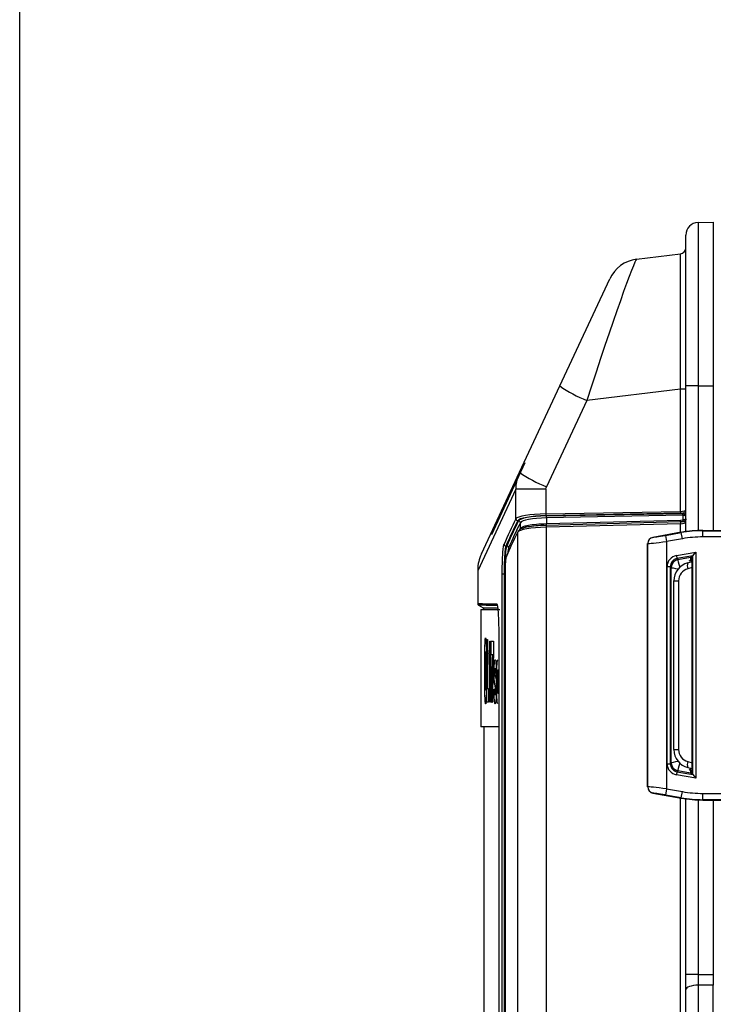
# Model space of a CAD drawing. Header units: inches. Extents: x 0.6 to 33.8, y 0 to 21.7.
# Tile 99 of 204: x 16.9 to 18, y 12.8 to 14.3. Entities that reach past the tile are written whole.
import ezdxf

# ---------------------------------------------------------------- set-up
doc = ezdxf.new("R2010")
doc.units = ezdxf.units.IN
doc.header["$MEASUREMENT"] = 0
doc.layers.add('FORMAT', color=7, linetype='Continuous')
doc.styles.add('SLDTEXTSTYLE3', font='TXT', dxfattribs={"width": 0.75})
doc.dimstyles.new('SLDDIMSTYLE0', dxfattribs={"dimtxt": 0.125, "dimasz": 0.13, "dimexe": 0, "dimexo": 0.0625, "dimgap": 0.03125, "dimtad": 0, "dimtih": 1, "dimtoh": 1, "dimdec": 1, "dimlfac": 4, "dimrnd": 1e-09, "dimzin": 12, "dimdsep": 46, "dimtxsty": 'SLDTEXTSTYLE3', "dimsah": 1, "dimcen": 0.09, "dimadec": 0, "dimazin": 3, "dimtfac": 1, "dimtdec": 1, "dimtofl": 0, "dimtmove": 0, "dimatfit": 3, "dimfxl": 0, "dimfrac": 2, "dimtolj": 1, "dimtzin": 12, "dimarcsym": 0})

# ---------------------------------------------------------------- blocks, each defined once
blk = doc.blocks.new('_D_4')
at = {"layer": 'FORMAT'}
for p, q in [((18.2277, 18.1795), (18.1896, 18.1795)), ((18.1896, 18.1795), (18.1896, 17.9811)), ((18.5048, 18.1795), (18.5429, 18.1795)), ((18.5429, 18.1795), (18.5429, 17.9811)), ((16.9337, 9.6125), (16.9337, 18.1245)), ((19.7988, 17.3901), (19.7988, 18.1245)), ((16.9337, 17.9995), (18.08, 17.9995)), ((19.7988, 17.9995), (18.6525, 17.9995)), ((18.1896, 17.9811), (18.2277, 17.9811)), ((18.5429, 17.9811), (18.5048, 17.9811))]:
    blk.add_line(p, q, dxfattribs=at)
for points in [[(16.9337, 17.9995), (17.0637, 17.9795), (17.0637, 18.0195)], [(19.7988, 17.9995), (19.6688, 18.0195), (19.6688, 17.9795)]]:
    blk.add_solid(points, dxfattribs=at)
at = {"layer": 'FORMAT', "char_height": 0.125, "attachment_point": 1, "style": 'SLDTEXTSTYLE3'}
for s, insert in [('291', (18.2277, 18.1422)), ('11.5', (18.2046, 17.9552))]:
    blk.add_mtext(s, dxfattribs=dict(at, insert=insert))

msp = doc.modelspace()

# ---------------------------------------------------------------- linework, layer by layer
at = {"color": 7, "linetype": 'Continuous'}
for p, q in [((18.0029, 13.9916), (18.0268, 13.992)), ((17.906, 13.9337), (17.9749, 13.9422)), ((17.7848, 13.734), (17.8636, 13.9029)), ((17.7214, 13.5979), (17.7848, 13.734)), ((17.9749, 13.7292), (17.8273, 13.7111)), ((17.9835, 13.7292), (17.9749, 13.7292)), ((17.9749, 13.5362), (17.9749, 13.7292)), ((18.0029, 13.7345), (17.9835, 13.7345)), ((17.9835, 13.5045), (17.9835, 13.7345)), ((18.0029, 13.7345), (18.0268, 13.7345)), ((18.0029, 13.7345), (18.0029, 13.5062)), ((18.0268, 13.7345), (18.0268, 13.5063)), ((17.8273, 13.7111), (17.7638, 13.575)), ((17.6803, 13.5069), (17.7297, 13.6129)), ((17.6614, 13.4692), (17.7214, 13.5979)), ((17.7299, 13.6128), (17.6771, 13.4995)), ((17.7157, 13.5713), (17.6555, 13.4428)), ((17.763, 13.5713), (17.7157, 13.5713)), ((17.7157, 13.5244), (17.7157, 13.5713)), ((17.763, 13.5713), (17.763, 13.5324)), ((17.763, 13.5324), (17.9749, 13.5362)), ((17.9752, 13.5333), (17.7634, 13.5295)), ((17.7635, 13.5291), (17.9786, 13.533)), ((17.979, 13.5301), (17.7639, 13.5262)), ((17.7639, 13.5262), (17.7639, 13.5171)), ((17.7639, 13.5171), (17.9752, 13.5224)), ((17.9752, 13.5224), (17.9792, 13.5229)), ((17.9786, 13.533), (17.9786, 13.5335)), ((17.9792, 13.5229), (17.9792, 13.5301)), ((17.9792, 13.5229), (17.9794, 13.5229)), ((17.9794, 13.52), (17.9793, 13.52)), ((17.6803, 13.5069), (17.6805, 13.5068)), ((17.7208, 13.5066), (17.7207, 13.5064)), ((17.7217, 13.5071), (17.7227, 13.5092)), ((17.7225, 13.508), (17.7223, 13.5077)), ((17.7227, 13.5092), (17.7228, 13.5094)), ((17.7228, 13.5094), (17.7228, 13.5184)), ((17.9749, 13.5168), (17.7634, 13.5115)), ((17.7634, 13.5115), (17.7634, 11.4137)), ((17.7637, 13.5143), (17.7636, 13.5143)), ((17.9751, 13.5196), (17.7637, 13.5143)), ((17.7637, 13.5171), (17.7639, 13.5171)), ((17.9749, 13.5031), (17.9749, 13.5168)), ((18.0106, 13.5063), (18.0106, 13.5058)), ((18.0106, 13.5063), (18.2375, 13.5063)), ((18.0106, 13.496), (18.0106, 13.5058)), ((18.0106, 13.5058), (18.2375, 13.5058)), ((17.7186, 11.4215), (17.7186, 13.5036)), ((17.9764, 13.5033), (17.9316, 13.4954)), ((17.9316, 13.4954), (17.9317, 13.4953)), ((17.9514, 13.4984), (17.9764, 13.5028)), ((17.9514, 13.4984), (17.9531, 13.4887)), ((17.9781, 13.4932), (17.9531, 13.4887)), ((17.9531, 13.4887), (17.9531, 13.0989)), ((17.9764, 13.5028), (17.9764, 13.5033)), ((17.9781, 13.4932), (17.9764, 13.5028)), ((18.2374, 13.496), (18.0106, 13.496)), ((17.7013, 13.4816), (17.7, 13.4816)), ((17.9236, 13.4856), (17.9234, 13.4857)), ((17.9234, 13.1019), (17.9234, 13.4857)), ((17.9236, 13.102), (17.9236, 13.4856)), ((17.9687, 13.4666), (17.9994, 13.4721)), ((17.9687, 13.4666), (17.9696, 13.4618)), ((17.9945, 13.4662), (17.9696, 13.4618)), ((17.9696, 13.4618), (17.9712, 13.4604)), ((17.9712, 13.4604), (17.9911, 13.4639)), ((17.9914, 13.4641), (17.9911, 13.4639)), ((17.9933, 13.4654), (17.9914, 13.4641)), ((17.9945, 13.4662), (17.9933, 13.4654)), ((17.9933, 13.1234), (17.9933, 13.4642)), ((17.9945, 13.4662), (17.9994, 13.4721)), ((17.9945, 13.1214), (17.9945, 13.4662)), ((17.9994, 13.4721), (17.9994, 13.1156)), ((17.6555, 13.4428), (17.6555, 13.391)), ((17.9541, 13.1385), (17.9541, 13.4492)), ((17.9541, 13.4492), (17.959, 13.4492)), ((17.959, 13.4492), (17.959, 13.1385)), ((17.9607, 13.4478), (17.959, 13.4492)), ((17.9607, 13.1399), (17.9607, 13.4478)), ((17.9867, 13.4553), (17.9933, 13.4571)), ((17.9933, 13.4476), (17.9867, 13.4458)), ((17.6942, 11.4871), (17.6942, 13.4381)), ((17.6942, 13.4381), (17.6971, 13.4381)), ((17.6971, 13.4381), (17.6971, 11.4871)), ((17.6986, 13.4381), (17.6971, 13.4381)), ((17.6986, 13.4381), (17.6986, 11.4871)), ((17.6987, 13.4381), (17.6986, 13.4381)), ((17.6987, 13.4381), (17.6987, 11.4871)), ((17.9648, 13.4268), (17.9721, 13.4268)), ((17.9648, 13.1608), (17.9648, 13.4268)), ((17.9721, 13.4268), (17.9721, 13.1608)), ((17.6569, 13.3885), (17.6639, 13.3844)), ((17.6606, 13.3819), (17.6606, 13.1968)), ((17.6606, 13.3819), (17.6905, 13.3819)), ((17.67, 13.3344), (17.6709, 13.3344)), ((17.67, 13.2353), (17.67, 13.3344)), ((17.6709, 13.3344), (17.6709, 13.257)), ((17.6888, 13.3395), (17.6888, 11.5857)), ((17.6888, 13.3395), (17.6888, 11.5857)), ((17.6888, 13.3395), (17.6888, 13.3395)), ((17.6747, 13.3318), (17.6756, 13.3318)), ((17.6756, 13.3318), (17.6756, 13.2353)), ((17.677, 13.3317), (17.6805, 13.3317)), ((17.677, 13.3102), (17.677, 13.3317)), ((17.6805, 13.3317), (17.6805, 13.3127)), ((17.6735, 13.3123), (17.6735, 13.2947)), ((17.6793, 13.3102), (17.677, 13.3102)), ((17.6793, 13.3099), (17.6793, 13.3102)), ((17.6745, 13.2947), (17.6735, 13.2947)), ((17.6745, 13.2353), (17.6745, 13.2947)), ((17.6888, 13.2766), (17.688, 13.2766)), ((17.6709, 13.257), (17.6727, 13.257)), ((17.6727, 13.257), (17.6727, 13.2353)), ((17.6815, 13.256), (17.6825, 13.256)), ((17.688, 13.2605), (17.6888, 13.2605)), ((17.6727, 13.2353), (17.67, 13.2353)), ((17.6756, 13.2353), (17.6745, 13.2353)), ((17.6888, 13.1968), (17.6606, 13.1968)), ((17.6654, 13.1968), (17.6654, 11.5433)), ((17.9648, 13.1608), (17.9721, 13.1608)), ((17.9541, 13.1385), (17.959, 13.1385)), ((17.959, 13.1385), (17.9607, 13.1399)), ((17.9867, 13.1418), (17.9933, 13.1401)), ((17.9933, 13.1305), (17.9867, 13.1323)), ((17.9696, 13.1259), (17.9687, 13.121)), ((17.9994, 13.1156), (17.9687, 13.121)), ((17.9712, 13.1273), (17.9696, 13.1259)), ((17.9696, 13.1259), (17.9945, 13.1214)), ((17.9911, 13.1238), (17.9712, 13.1273)), ((17.9911, 13.1238), (17.9914, 13.1235)), ((17.9914, 13.1235), (17.9933, 13.1222)), ((17.9933, 13.1222), (17.9945, 13.1214)), ((17.9945, 13.1214), (17.9994, 13.1156)), ((17.9234, 13.1019), (17.9236, 13.102)), ((17.9317, 13.0923), (17.9316, 13.0922)), ((17.9316, 13.0922), (17.9764, 13.0843)), ((17.9531, 13.0989), (17.9514, 13.0892)), ((17.9764, 13.0848), (17.9514, 13.0892)), ((17.9531, 13.0989), (17.9781, 13.0945)), ((17.9764, 13.0848), (17.9781, 13.0945)), ((18.0106, 13.0916), (18.2374, 13.0916)), ((18.0106, 13.0818), (18.0106, 13.0916)), ((17.9749, 11.8406), (17.9749, 13.0846)), ((17.9764, 13.0843), (17.9764, 13.0848)), ((17.9835, 12.8061), (17.9835, 13.0832)), ((18.0029, 13.0815), (18.0029, 12.8061)), ((18.2375, 13.0818), (18.0106, 13.0818)), ((18.0106, 13.0818), (18.0106, 13.0813)), ((18.0106, 13.0813), (18.2375, 13.0813)), ((18.0268, 13.0813), (18.0268, 12.8062)), ((18.0029, 12.8061), (17.9835, 12.8061)), ((17.9835, 12.7826), (17.9835, 12.8061)), ((18.0029, 12.8061), (18.0268, 12.8062)), ((18.0268, 12.8062), (18.0268, 12.7894)), ((17.9835, 12.6755), (17.9835, 12.7826)), ((18.0268, 12.7894), (18.0029, 12.7893)), ((18.0029, 12.7893), (18.0029, 12.6823)), ((18.0268, 12.6823), (18.0268, 12.7894))]:
    msp.add_line(p, q, dxfattribs=at)
at = {"color": 7, "linetype": 'Continuous', "flags": 128}
msp.add_lwpolyline([(18.0029, 12.7893), (17.9991, 12.7892), (17.9954, 12.7888), (17.9921, 12.7881), (17.9892, 12.7873), (17.9868, 12.7863), (17.985, 12.7851), (17.9839, 12.7839), (17.9835, 12.7826)], dxfattribs=at)
at = {"color": 7, "linetype": 'Continuous'}
for centre, radius, start, end in [((18.0032, 13.9719), 0.0197, 91, 180), ((17.9737, 13.9519), 0.00984, 277, 0), ((17.9126, 13.88), 0.0541, 97, 155), ((17.9123, 13.9197), 0.2252, 235.5395, 247.8331), ((17.8488, 13.7836), 0.2252, 235.5395, 247.8331), ((17.9838, 13.5358), 0.00895, 177.4336, 196.2752), ((17.7187, 13.5245), 0.00298, 181.3569, 269.0891), ((17.7198, 13.5183), 0.00298, 1.3569, 89.0891), ((17.7719, 13.532), 0.00895, 177.4336, 196.2752), ((17.7549, 13.5266), 0.00895, 357.4336, 16.2752), ((17.9646, 13.5217), 0.0106, 348.5826, 3.8829), ((17.9786, 13.5286), 0.00488, 0.4399, 90.2373), ((17.97, 13.5305), 0.00895, 357.4336, 16.2752), ((17.9705, 13.5315), 0.00883, 350.5958, 9.4042), ((17.9714, 13.5211), 0.00799, 351.8662, 12.7538), ((17.9735, 13.5214), 0.0061, 346.2698, 13.7302), ((17.7215, 13.5037), 0.00286, 106.386, 180.8791), ((17.72, 13.5093), 0.00286, 332.1606, 0.9135), ((17.7199, 13.5092), 0.00285, 334.5616, 0.9354), ((17.774, 13.5122), 0.0106, 168.5819, 183.8832), ((17.7534, 13.5164), 0.0104, 348.2441, 3.8861), ((17.7533, 13.5164), 0.0106, 348.5826, 3.8829), ((17.9855, 13.5175), 0.0106, 168.5826, 183.8829), ((17.9334, 13.4856), 0.00984, 100.0165, 179.9835), ((17.7, 13.4846), 0.00297, 181.2196, 269.298), ((17.7013, 13.4786), 0.00297, 1.2203, 89.297), ((17.718, 13.4428), 0.0625, 155, 178.6152), ((17.9735, 13.4478), 0.0128, 100.1026, 179.9835), ((17.9735, 13.4477), 0.0128, 100.3629, 179.8149), ((17.9943, 13.4268), 0.0295, 105, 180), ((17.9918, 13.4268), 0.0197, 105, 180), ((17.9967, 13.4506), 0.011, 154.463, 205.537), ((17.6585, 13.391), 0.00295, 179.6015, 239.4604), ((17.6624, 13.3819), 0.00295, 0.1428, 55.689), ((17.6884, 13.3905), 0.00295, 179.9739, 239.8589), ((17.9943, 13.1608), 0.0295, 180, 255), ((17.9918, 13.1608), 0.0197, 180, 255), ((17.9735, 13.1399), 0.0128, 180.0165, 259.8974), ((17.9735, 13.1399), 0.0128, 180.1851, 259.6371), ((17.9967, 13.1371), 0.011, 154.463, 205.537), ((17.9334, 13.102), 0.00984, 180.0165, 259.9835)]:
    msp.add_arc(centre, radius, start, end, dxfattribs=at)
for centre, major_axis, ratio, start_param, end_param in [((17.9737, 13.7258), (0.0012, 0.2163), 0.005459, 4.727943, 6.283886), ((17.8327, 13.7085), (0.0734, 0.2252), 0.025049, 0.011712, 1.567655), ((17.9737, 13.5385), (0.00984, -0.00005), 0.22922, 4.835677, 6.2843), ((32.6555, 13.2349), (15, -0.0549), 0.17629, 3.052638, 3.067799), ((32.6555, 13.2319), (14.997, -0.0549), 0.176325, 3.052638, 3.067799), ((32.6555, 13.2318), (14.9958, -0.0549), 0.176325, 3.052638, 3.067724), ((17.7696, 13.5234), (0.0541, -0.0002), 0.166707, 1.693544, 3.052567), ((17.7696, 13.5205), (0.0512, -0.0002), 0.176325, 1.693614, 3.052638), ((17.7696, 13.5203), (0.0499, -0.0002), 0.176325, 1.693614, 3.052638), ((17.7696, 13.5174), (0.047, -0.0002), 0.187408, 1.693701, 3.052725), ((17.9737, 13.5356), (0.0128, 0), 0.176325, 4.835207, 5.110153), ((17.9786, 13.5281), (0.00401, 0.00288), 0.990881, 0.829277, 0.947959), ((17.979, 13.5281), (0.00091, 0.00179), 0.973964, 0.35905, 0.477733), ((17.9786, 13.5284), (0.00492, 0), 0.926525, 0, 1.448623), ((17.9786, 13.5284), (0.00492, 0), 0.33564, 0, 1.448623), ((32.6555, 13.2289), (14.9928, -0.0549), 0.176359, 3.052638, 3.067724), ((17.7696, 13.503), (0.0512, 0.0002), 0.166152, 1.692399, 3.051422), ((17.9737, 13.519), (0.00984, 0.00005), 0.22922, 4.833447, 6.282071), ((18.0106, 13.3094), (0.0172, -0.1961), 0.999847, 3.05434, 3.228846), ((18.0106, 13.309), (-0.0172, 0.1961), 0.999862, 6.195932, 6.370438), ((32.6555, 13.32), (14.997, 0.0549), 0.17629, 3.051348, 3.066256), ((17.9333, 13.4857), (-0.00754, 0.00633), 0.999741, 5.585181, 6.981189), ((17.9531, 13.4891), (0.0295, 0.0035), 0.011655, 3.157676, 4.711019), ((17.9514, 13.4988), (0.0197, 0.0035), 0.01719, 3.156014, 4.709357), ((18.0106, 13.309), (0.0163, -0.1863), 0.999847, 3.05434, 3.228846), ((17.9718, 13.4492), (0.0136, -0.0114), 0.999741, 2.444341, 3.838845), ((17.9718, 13.4492), (0.00981, -0.00822), 0.999542, 2.444341, 3.838845), ((17.9769, 13.4449), (-0.0057, 0.0155), 0.080584, 0.075159, 1.310528), ((17.9735, 13.4443), (-0.0022, 0.0161), 0.063714, 0.01992, 0.091986), ((17.9911, 13.4474), (0, 0.0165), 0.034418, 0.175274, 0.905227), ((17.9911, 13.4474), (0, 0.0165), 0.034418, 0.023576, 0.175274), ((17.9932, 13.4643), (0, 0.00492), 0.034913, 4.711661, 4.952124), ((17.9945, 13.4712), (0, 0.005), 0.03438, 3.165169, 3.182622), ((17.9607, 13.4443), (0, 0.00351), 0.017278, 6.196653, 6.26872), ((17.9769, 13.4449), (0.0162, -0.0029), 0.015081, 3.161728, 4.380003), ((32.6531, 13.2992), (14.9924, 0), 0.000448, 3.107217, 3.108929), ((32.6531, 13.2737), (14.9924, 0), 0.00075, 3.174257, 3.175967), ((32.6531, 13.2809), (14.9924, 0), 0.000379, 3.084862, 3.086172), ((32.6531, 13.2347), (14.9924, 0), 0.000789, 3.092151, 3.093854), ((17.9718, 13.1385), (-0.0136, -0.0114), 0.999741, 5.585933, 6.980437), ((17.9718, 13.1385), (0.00981, 0.00822), 0.999542, 2.444341, 3.838845), ((17.9769, 13.1428), (0.0162, 0.0029), 0.015081, 1.903182, 3.121457), ((17.9607, 13.1434), (0, 0.00351), 0.017278, 3.156058, 3.228125), ((17.9769, 13.1428), (0.0057, 0.0155), 0.080584, 1.831065, 3.066434), ((17.9735, 13.1434), (0.0022, 0.0161), 0.063714, 3.049606, 3.121673), ((17.9911, 13.1403), (0, 0.0165), 0.034418, 2.19011, 2.966318), ((17.9911, 13.1403), (0, 0.0165), 0.034418, 2.966318, 3.118017), ((17.9932, 13.1234), (0, 0.00492), 0.034913, 4.472654, 4.713117), ((17.9945, 13.1164), (0, 0.005), 0.03438, 6.242156, 6.259609), ((17.9333, 13.1019), (0.00754, 0.00633), 0.999741, 2.443589, 3.839597), ((17.9531, 13.0986), (0.0295, -0.0035), 0.011655, 1.572167, 3.12551), ((17.9514, 13.0889), (0.0197, -0.0035), 0.01719, 1.573828, 3.127171), ((18.0106, 13.2787), (0.0163, 0.1863), 0.999847, 3.05434, 3.228846), ((18.0106, 13.2787), (0.0172, 0.1961), 0.999862, 3.05434, 3.228846), ((18.0106, 13.2782), (0.0172, 0.1961), 0.999847, 3.05434, 3.228846), ((18.0032, 12.8061), (0.0001, 0.0492), 0.006981, 1.57088, 1.919892)]:
    msp.add_ellipse(centre, major_axis=major_axis, ratio=ratio, start_param=start_param, end_param=end_param, dxfattribs=at)
for points, knots in [([(18.0029, 13.9916), (18.0029, 13.9916), (18.0029, 13.9916), (18.0029, 13.9892), (18.0029, 13.9784), (18.0029, 13.9606), (18.0029, 13.9364), (18.0029, 13.9064), (18.0029, 13.8719), (18.0029, 13.8331), (18.0029, 13.7929), (18.0029, 13.7594), (18.0029, 13.7404), (18.0029, 13.7345)], [0, 0, 0, 0, 0.0000015, 0.1055409, 0.2141258, 0.3204251, 0.4298812, 0.5353244, 0.6438038, 0.7495246, 0.8582947, 0.9566236, 1, 1, 1, 1]), ([(18.0268, 13.992), (18.0268, 13.9913), (18.0268, 13.9899), (18.0268, 13.9788), (18.0268, 13.9612), (18.0268, 13.9373), (18.0268, 13.9075), (18.0268, 13.873), (18.0268, 13.8342), (18.0268, 13.7881), (18.0268, 13.754), (18.0268, 13.7345)], [0, 0, 0, 0, 0.105337, 0.2137, 0.319041, 0.42745, 0.532914, 0.641412, 0.747206, 0.856055, 1, 1, 1, 1]), ([(17.9835, 13.7345), (17.9835, 13.7521), (17.9835, 13.7831), (17.9835, 13.8254), (17.9835, 13.8611), (17.9835, 13.8931), (17.9835, 13.9207), (17.9835, 13.9431), (17.9835, 13.9595), (17.9835, 13.9699), (17.9835, 13.9712), (17.9835, 13.9719)], [0, 0, 0, 0, 0.1415341, 0.248813, 0.3560955, 0.4630611, 0.5700389, 0.6779107, 0.7857705, 0.8928928, 1, 1, 1, 1]), ([(17.7214, 13.5979), (17.7189, 13.5912), (17.7158, 13.5825), (17.7157, 13.5734), (17.7157, 13.5713)], [0, 0, 0, 0, 0.776179, 1, 1, 1, 1]), ([(17.763, 13.5713), (17.763, 13.5716), (17.763, 13.5729), (17.7635, 13.5741), (17.7638, 13.575)], [0, 0, 0, 0, 0.222332, 1, 1, 1, 1]), ([(17.9786, 13.5335), (17.979, 13.5337), (17.98, 13.5342), (17.982, 13.5357), (17.9833, 13.5372), (17.9835, 13.5381), (17.9835, 13.5384), (17.9835, 13.5384)], [0, 0, 0, 0, 0.180251, 0.460209, 0.824273, 0.995114, 1, 1, 1, 1]), ([(17.9793, 13.52), (17.9786, 13.5199), (17.9772, 13.5197), (17.9758, 13.5196), (17.9751, 13.5196)], [0, 0, 0, 0, 0.514704, 1, 1, 1, 1]), ([(17.9835, 13.5245), (17.9835, 13.5244), (17.9835, 13.5243), (17.9835, 13.5236), (17.9831, 13.5224), (17.9821, 13.5212), (17.9808, 13.5203), (17.9799, 13.5201), (17.9794, 13.52)], [0, 0, 0, 0, 0.006399, 0.077699, 0.337451, 0.601241, 0.7937, 1, 1, 1, 1]), ([(17.9835, 13.5245), (17.9835, 13.5245), (17.9835, 13.5244), (17.9835, 13.5242), (17.9831, 13.5237), (17.9821, 13.5233), (17.9808, 13.523), (17.9799, 13.5229), (17.9794, 13.5229)], [0, 0, 0, 0, 0.006355, 0.077264, 0.336888, 0.601718, 0.794467, 1, 1, 1, 1]), ([(17.9835, 13.5191), (17.9835, 13.5191), (17.9835, 13.5191), (17.9833, 13.5192), (17.9822, 13.5195), (17.9806, 13.5199), (17.9795, 13.52), (17.9794, 13.52)], [0, 0, 0, 0, 0.005557, 0.246459, 0.478576, 0.928202, 1, 1, 1, 1]), ([(17.7636, 13.5143), (17.7633, 13.5143), (17.7577, 13.5141), (17.7469, 13.5135), (17.7349, 13.512), (17.7259, 13.5099), (17.7219, 13.5081), (17.721, 13.5069), (17.7208, 13.5066)], [0, 0, 0, 0, 0.011168, 0.254544, 0.500612, 0.675737, 0.928673, 1, 1, 1, 1]), ([(17.7228, 13.5094), (17.723, 13.5096), (17.7238, 13.5109), (17.7276, 13.5127), (17.7362, 13.5148), (17.7479, 13.5164), (17.7584, 13.5169), (17.7637, 13.5171)], [0, 0, 0, 0, 0.071045, 0.323435, 0.498544, 0.744963, 1, 1, 1, 1]), ([(17.6942, 13.4381), (17.6942, 13.4434), (17.6943, 13.4539), (17.6949, 13.468), (17.6958, 13.4788), (17.6966, 13.4832), (17.697, 13.4844), (17.6971, 13.4845)], [0, 0, 0, 0, 0.240762, 0.481525, 0.722575, 0.964235, 1, 1, 1, 1]), ([(17.7, 13.4816), (17.6999, 13.4815), (17.6995, 13.4804), (17.6987, 13.4762), (17.6978, 13.4662), (17.6972, 13.4529), (17.6972, 13.443), (17.6971, 13.4381)], [0, 0, 0, 0, 0.035769, 0.277445, 0.5185, 0.759254, 1, 1, 1, 1]), ([(17.699, 13.4526), (17.699, 13.4526), (17.6991, 13.4575), (17.6995, 13.4661), (17.7002, 13.4762), (17.7009, 13.4804), (17.7013, 13.4815), (17.7013, 13.4816)], [0, 0, 0, 0, 0.000863, 0.317746, 0.634959, 0.952929, 1, 1, 1, 1]), ([(17.7043, 13.4787), (17.7042, 13.4786), (17.7038, 13.4776), (17.7033, 13.4753), (17.703, 13.471), (17.7029, 13.47)], [0, 0, 0, 0, 0.100239, 0.777354, 1, 1, 1, 1]), ([(17.7003, 13.4643), (17.7001, 13.4635), (17.6996, 13.4619), (17.6991, 13.4559), (17.6988, 13.4482), (17.6987, 13.4418), (17.6987, 13.4385), (17.6987, 13.4381)], [0, 0, 0, 0, 0.2423107, 0.484624, 0.7264989, 0.9677239, 1, 1, 1, 1]), ([(17.9889, 13.4583), (17.9901, 13.4594), (17.9914, 13.4606), (17.9932, 13.4613), (17.9932, 13.4613)], [0, 0, 0, 0, 0.987127, 1, 1, 1, 1]), ([(17.6558, 13.391), (17.6557, 13.391), (17.6546, 13.391), (17.6574, 13.3909), (17.6626, 13.3909), (17.6719, 13.3907), (17.6809, 13.3905), (17.6855, 13.3905)], [0, 0, 0, 0, 0.0207729, 0.2654624, 0.5101519, 0.7550759, 1, 1, 1, 1]), ([(17.6869, 13.3879), (17.6869, 13.3879), (17.6821, 13.388), (17.6735, 13.3881), (17.6641, 13.3883), (17.6589, 13.3884), (17.6561, 13.3884), (17.6572, 13.3884), (17.6572, 13.3884)], [0, 0, 0, 0, 0.000001, 0.244689, 0.489378, 0.734302, 0.979225, 1, 1, 1, 1]), ([(17.6641, 13.3844), (17.664, 13.3844), (17.6627, 13.3845), (17.6672, 13.3844), (17.6747, 13.3842), (17.6844, 13.3841), (17.6882, 13.384)], [0, 0, 0, 0, 0.023003, 0.391143, 0.759323, 1, 1, 1, 1]), ([(17.6855, 13.3905), (17.6859, 13.3897), (17.6866, 13.3884), (17.6877, 13.3786), (17.6884, 13.3651), (17.6887, 13.3512), (17.6888, 13.3425), (17.6888, 13.3395)], [0, 0, 0, 0, 0.240513, 0.456151, 0.671083, 0.886036, 1, 1, 1, 1]), ([(17.6666, 13.2848), (17.6666, 13.293), (17.6666, 13.3067), (17.6669, 13.323), (17.6673, 13.3326), (17.6677, 13.3364), (17.6679, 13.3368), (17.668, 13.337)], [0, 0, 0, 0, 0.304522, 0.507541, 0.711315, 0.893318, 1, 1, 1, 1]), ([(17.668, 13.337), (17.6682, 13.3364), (17.6686, 13.3351), (17.6691, 13.3268), (17.6694, 13.316), (17.6695, 13.3069), (17.6695, 13.3013), (17.6695, 13.2995)], [0, 0, 0, 0, 0.281418, 0.564023, 0.738324, 0.912294, 1, 1, 1, 1]), ([(17.6735, 13.3123), (17.6737, 13.3126), (17.674, 13.3129), (17.6743, 13.3164), (17.6745, 13.3204), (17.6747, 13.3256), (17.6747, 13.3297), (17.6747, 13.3318)], [0, 0, 0, 0, 0.347463, 0.53967, 0.684547, 0.829434, 1, 1, 1, 1]), ([(17.668, 13.3152), (17.6679, 13.3149), (17.6677, 13.3143), (17.6676, 13.3105), (17.6674, 13.3042), (17.6673, 13.2953), (17.6673, 13.2881), (17.6673, 13.2848)], [0, 0, 0, 0, 0.209115, 0.352627, 0.495952, 0.767393, 1, 1, 1, 1]), ([(17.6686, 13.2994), (17.6686, 13.3019), (17.6686, 13.3061), (17.6685, 13.3108), (17.6683, 13.314), (17.6681, 13.3151), (17.668, 13.3152), (17.668, 13.3152)], [0, 0, 0, 0, 0.265033, 0.455206, 0.644748, 0.911995, 1, 1, 1, 1]), ([(17.6783, 13.2816), (17.6784, 13.2842), (17.6785, 13.2894), (17.6787, 13.2968), (17.679, 13.3039), (17.6792, 13.3079), (17.6793, 13.3099)], [0, 0, 0, 0, 0.2508704, 0.5019115, 0.7490628, 1, 1, 1, 1]), ([(17.6805, 13.3127), (17.6804, 13.3104), (17.6802, 13.3058), (17.6798, 13.2954), (17.6796, 13.2871), (17.6795, 13.2816)], [0, 0, 0, 0, 0.252648, 0.503195, 1, 1, 1, 1]), ([(17.6815, 13.2824), (17.6815, 13.285), (17.6816, 13.2893), (17.6817, 13.2946), (17.682, 13.299), (17.6825, 13.3019), (17.6829, 13.3022), (17.6831, 13.3024)], [0, 0, 0, 0, 0.195145, 0.327817, 0.460654, 0.737523, 1, 1, 1, 1]), ([(17.6831, 13.3024), (17.6834, 13.3021), (17.6838, 13.3017), (17.6842, 13.2981), (17.6845, 13.2942), (17.6847, 13.2886), (17.6847, 13.284), (17.6848, 13.2813)], [0, 0, 0, 0, 0.36363, 0.534456, 0.666799, 0.799076, 1, 1, 1, 1]), ([(17.6854, 13.2666), (17.6854, 13.2718), (17.6854, 13.2807), (17.6858, 13.2916), (17.6862, 13.2984), (17.6868, 13.3019), (17.6872, 13.3022), (17.6873, 13.3024)], [0, 0, 0, 0, 0.284287, 0.475208, 0.666482, 0.84593, 1, 1, 1, 1]), ([(17.6831, 13.2886), (17.6831, 13.2886), (17.683, 13.2886), (17.6828, 13.2881), (17.6827, 13.2875), (17.6827, 13.2865), (17.6826, 13.2852), (17.6826, 13.2842), (17.6826, 13.2837)], [0, 0, 0, 0, 0.255472, 0.483887, 0.631871, 0.74649, 0.860606, 1, 1, 1, 1]), ([(17.6835, 13.287), (17.6835, 13.2873), (17.6834, 13.2878), (17.6833, 13.2885), (17.6832, 13.2886), (17.6831, 13.2886)], [0, 0, 0, 0, 0.251642, 0.504097, 1, 1, 1, 1]), ([(17.6837, 13.2812), (17.6836, 13.2823), (17.6836, 13.284), (17.6836, 13.286), (17.6835, 13.2866), (17.6835, 13.287)], [0, 0, 0, 0, 0.492296, 0.732794, 1, 1, 1, 1]), ([(17.668, 13.2327), (17.6678, 13.2334), (17.6674, 13.2347), (17.667, 13.2443), (17.6667, 13.2566), (17.6666, 13.2707), (17.6666, 13.2805), (17.6666, 13.2848)], [0, 0, 0, 0, 0.262516, 0.448046, 0.633078, 0.837037, 1, 1, 1, 1]), ([(17.6673, 13.2848), (17.6673, 13.2792), (17.6673, 13.271), (17.6675, 13.262), (17.6676, 13.2574), (17.6678, 13.255), (17.6679, 13.2546), (17.668, 13.2544)], [0, 0, 0, 0, 0.394289, 0.5686562, 0.7114633, 0.8542578, 1, 1, 1, 1]), ([(17.668, 13.2544), (17.6681, 13.2546), (17.6682, 13.255), (17.6684, 13.2581), (17.6685, 13.2625), (17.6686, 13.2677), (17.6686, 13.2715), (17.6686, 13.2734)], [0, 0, 0, 0, 0.2609841, 0.4447145, 0.6288627, 0.8152762, 1, 1, 1, 1]), ([(17.6695, 13.2733), (17.6695, 13.2675), (17.6694, 13.2575), (17.6691, 13.2453), (17.6688, 13.2376), (17.6684, 13.2333), (17.6681, 13.2329), (17.668, 13.2327)], [0, 0, 0, 0, 0.259599, 0.445357, 0.631021, 0.829991, 1, 1, 1, 1]), ([(17.6777, 13.2352), (17.6777, 13.2393), (17.6778, 13.2473), (17.6779, 13.2631), (17.6782, 13.2742), (17.6783, 13.2816)], [0, 0, 0, 0, 0.250799, 0.501472, 1, 1, 1, 1]), ([(17.6795, 13.2816), (17.6794, 13.2779), (17.6792, 13.2705), (17.679, 13.2551), (17.679, 13.2432), (17.679, 13.2353)], [0, 0, 0, 0, 0.250594, 0.501431, 1, 1, 1, 1]), ([(17.6831, 13.2607), (17.6829, 13.2614), (17.6826, 13.2629), (17.6821, 13.2652), (17.6818, 13.2683), (17.6816, 13.2727), (17.6815, 13.2776), (17.6815, 13.281), (17.6815, 13.2824)], [0, 0, 0, 0, 0.251823, 0.50375, 0.625805, 0.748807, 0.897674, 1, 1, 1, 1]), ([(17.6826, 13.2837), (17.6826, 13.283), (17.6827, 13.2816), (17.6827, 13.2797), (17.683, 13.2777), (17.6834, 13.2762), (17.6837, 13.2749), (17.684, 13.2741)], [0, 0, 0, 0, 0.074235, 0.148766, 0.275117, 0.53795, 1, 1, 1, 1]), ([(17.684, 13.2741), (17.6841, 13.2733), (17.6844, 13.2719), (17.6847, 13.2669), (17.6849, 13.2616), (17.6849, 13.2577), (17.6849, 13.2563)], [0, 0, 0, 0, 0.3355839, 0.5515536, 0.8367974, 1, 1, 1, 1]), ([(17.6874, 13.2863), (17.6872, 13.2861), (17.687, 13.2857), (17.6868, 13.2831), (17.6867, 13.2788), (17.6866, 13.2731), (17.6866, 13.2684), (17.6866, 13.2666)], [0, 0, 0, 0, 0.247267, 0.368715, 0.490669, 0.797076, 1, 1, 1, 1]), ([(17.688, 13.2766), (17.688, 13.2781), (17.688, 13.2807), (17.6878, 13.2836), (17.6877, 13.2855), (17.6875, 13.2862), (17.6874, 13.2863), (17.6874, 13.2863)], [0, 0, 0, 0, 0.284317, 0.489856, 0.6943269, 0.924771, 1, 1, 1, 1]), ([(17.6831, 13.2329), (17.6829, 13.2332), (17.6825, 13.2337), (17.682, 13.2376), (17.6817, 13.2418), (17.6815, 13.248), (17.6815, 13.253), (17.6815, 13.256)], [0, 0, 0, 0, 0.346671, 0.523916, 0.658769, 0.793721, 1, 1, 1, 1]), ([(17.6825, 13.256), (17.6825, 13.2548), (17.6825, 13.2527), (17.6826, 13.2503), (17.6827, 13.2494), (17.6827, 13.249)], [0, 0, 0, 0, 0.445276, 0.733839, 1, 1, 1, 1]), ([(17.6837, 13.2537), (17.6837, 13.2545), (17.6837, 13.256), (17.6836, 13.2576), (17.6835, 13.2589), (17.6833, 13.2599), (17.6832, 13.2604), (17.6831, 13.2607)], [0, 0, 0, 0, 0.178462, 0.30169, 0.424446, 0.709145, 1, 1, 1, 1]), ([(17.6849, 13.2563), (17.6849, 13.2533), (17.6848, 13.2482), (17.6846, 13.2419), (17.6843, 13.2367), (17.6837, 13.2334), (17.6833, 13.2331), (17.6831, 13.2329)], [0, 0, 0, 0, 0.206253, 0.347066, 0.488128, 0.771285, 1, 1, 1, 1]), ([(17.6873, 13.2329), (17.687, 13.2334), (17.6865, 13.2343), (17.6859, 13.2409), (17.6856, 13.249), (17.6854, 13.2581), (17.6854, 13.264), (17.6854, 13.2666)], [0, 0, 0, 0, 0.281552, 0.473835, 0.666174, 0.853298, 1, 1, 1, 1]), ([(17.6866, 13.2666), (17.6866, 13.2636), (17.6866, 13.2592), (17.6867, 13.2541), (17.6869, 13.2512), (17.6871, 13.2494), (17.6872, 13.2492), (17.6873, 13.249)], [0, 0, 0, 0, 0.363052, 0.549447, 0.691081, 0.832692, 1, 1, 1, 1]), ([(17.6873, 13.249), (17.6874, 13.2491), (17.6876, 13.2493), (17.6878, 13.2512), (17.6879, 13.2541), (17.688, 13.2574), (17.688, 13.2597), (17.688, 13.2605)], [0, 0, 0, 0, 0.254813, 0.4348513, 0.6150349, 0.8663694, 1, 1, 1, 1]), ([(17.6827, 13.249), (17.6827, 13.2486), (17.6828, 13.2475), (17.683, 13.2468), (17.6831, 13.2467), (17.6831, 13.2467)], [0, 0, 0, 0, 0.2518804, 0.7478855, 1, 1, 1, 1]), ([(17.6831, 13.2467), (17.6833, 13.2469), (17.6834, 13.2472), (17.6836, 13.2488), (17.6837, 13.2504), (17.6837, 13.2522), (17.6837, 13.2533), (17.6837, 13.2537)], [0, 0, 0, 0, 0.435219, 0.599216, 0.765489, 0.906981, 1, 1, 1, 1]), ([(17.9932, 13.1263), (17.9932, 13.1263), (17.9914, 13.127), (17.9901, 13.1282), (17.9889, 13.1294)], [0, 0, 0, 0, 0.012873, 1, 1, 1, 1])]:
    msp.add_open_spline(points, degree=3, knots=knots, dxfattribs=at)

# ---------------------------------------------------------------- dimensions: what is measured, and where the dimension line sits
at = {"layer": 'FORMAT'}
dim = msp.add_linear_dim(base=(16.9337, 17.9995), p1=(19.7988, 17.3401), p2=(16.9337, 9.5625), dimstyle='SLDDIMSTYLE0', dxfattribs=at)
dim.commit()
dim.dimension.update_dxf_attribs({"geometry": '_D_4', "text_midpoint": (18.3663, 17.9995), "dimtype": 160})

doc.saveas('drawing.dxf')
